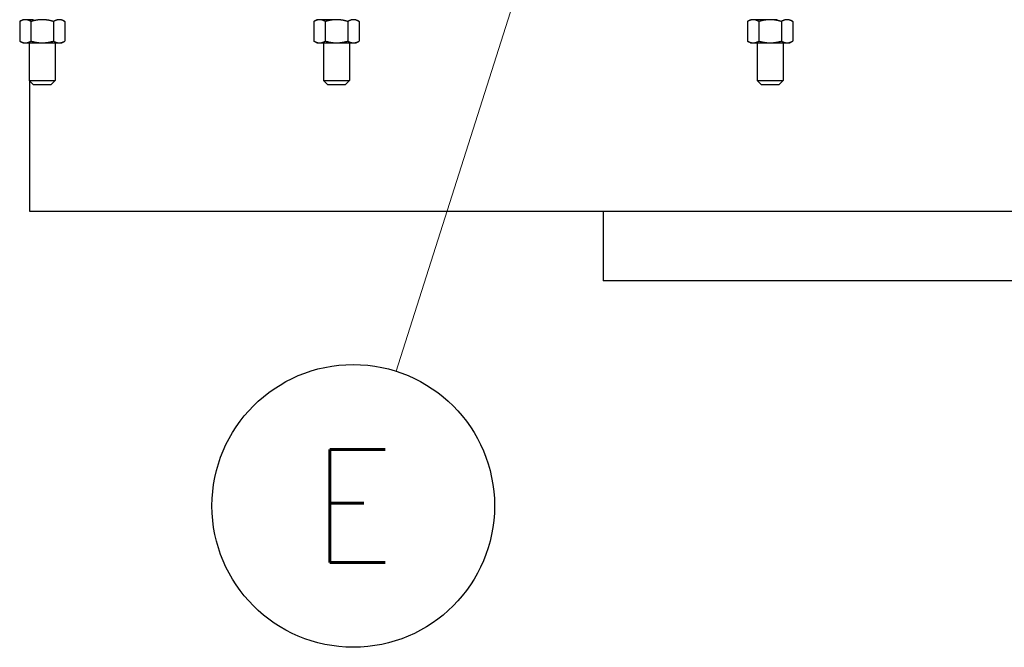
# Model space of a CAD drawing. Extents: x 0 to 796, y 0 to 496.
# Tile 4 of 222: x 106 to 134, y 184 to 202. Entities that reach past the tile are written whole.
import ezdxf
from ezdxf.enums import TextEntityAlignment as Align

# ---------------------------------------------------------------- set-up
doc = ezdxf.new("R2010")
doc.units = 0
doc.header["$LTSCALE"] = 12
doc.header["$MEASUREMENT"] = 0
doc.layers.get('0').update_dxf_attribs({"linetype": 'CONTINUOUS'})
doc.layers.add('D', color=2, linetype='CONTINUOUS')
doc.layers.add('Leader', color=41, linetype='CONTINUOUS', lineweight=13)
doc.styles.get("Standard").update_dxf_attribs({"font": 'SIMPLEX.SHX', "width": 0.875})

msp = doc.modelspace()

# ---------------------------------------------------------------- linework, layer by layer
for p, q in [((105.80828, 202.35578), (105.72126, 202.30554)), ((105.72126, 202.30554), (105.72126, 201.74102)), ((105.88364, 202.35578), (105.80828, 202.35578)), ((106.11562, 202.35578), (105.88364, 202.35578)), ((106.04602, 202.30554), (106.04602, 201.74102)), ((106.69554, 202.30554), (106.69554, 201.74102)), ((106.93328, 202.35578), (107.0203, 202.30554)), ((107.0203, 202.30554), (107.0203, 201.74102)), ((114.27114, 202.35578), (114.18413, 202.30554)), ((114.18413, 202.30554), (114.18413, 201.74102)), ((114.34651, 202.35578), (114.27803, 202.35578)), ((114.80443, 202.35578), (114.34651, 202.35578)), ((114.50888, 202.30554), (114.50888, 201.74102)), ((115.1584, 202.30554), (115.1584, 201.74102)), ((115.39614, 202.35578), (115.48316, 202.30554)), ((115.48316, 202.30554), (115.48316, 201.74102)), ((126.74008, 202.35578), (126.65306, 202.30554)), ((126.65306, 202.30554), (126.65306, 201.74102)), ((127.30258, 202.35578), (126.8307, 202.35578)), ((126.97782, 202.30554), (126.97782, 201.74102)), ((127.50437, 202.35578), (127.30258, 202.35578)), ((127.62734, 202.30554), (127.62734, 201.74102)), ((127.86508, 202.35578), (127.9521, 202.30554)), ((127.9521, 202.30554), (127.9521, 201.74102)), ((105.80828, 201.69078), (105.72126, 201.74102)), ((105.80828, 201.69078), (105.88364, 201.69078)), ((105.88364, 201.69078), (106.37078, 201.69078)), ((105.99578, 201.69078), (105.99578, 200.60578)), ((106.37078, 201.69078), (106.85792, 201.69078)), ((106.74578, 201.69078), (106.74578, 200.60578)), ((106.85792, 201.69078), (106.93328, 201.69078)), ((106.93328, 201.69078), (107.0203, 201.74102)), ((114.27114, 201.69078), (114.18413, 201.74102)), ((114.27114, 201.69078), (114.34651, 201.69078)), ((114.34651, 201.69078), (114.83364, 201.69078)), ((114.45864, 201.69078), (114.45864, 200.60578)), ((114.83364, 201.69078), (115.32078, 201.69078)), ((115.20864, 201.69078), (115.20864, 200.60578)), ((115.32078, 201.69078), (115.39614, 201.69078)), ((115.39614, 201.69078), (115.48316, 201.74102)), ((126.74008, 201.69078), (126.65306, 201.74102)), ((126.74008, 201.69078), (126.81544, 201.69078)), ((126.81544, 201.69078), (127.30258, 201.69078)), ((126.92758, 201.69078), (126.92758, 200.60578)), ((127.30258, 201.69078), (127.78972, 201.69078)), ((127.67758, 201.69078), (127.67758, 200.60578)), ((127.78972, 201.69078), (127.86508, 201.69078)), ((127.86508, 201.69078), (127.9521, 201.74102)), ((105.99578, 200.60578), (106.37078, 200.60578)), ((106.12078, 200.48078), (105.99578, 200.60578)), ((106.00229, 200.59927), (106.00229, 196.85578)), ((106.37078, 200.48078), (106.12078, 200.48078)), ((106.37078, 200.60578), (106.74578, 200.60578)), ((106.62078, 200.48078), (106.37078, 200.48078)), ((106.62078, 200.48078), (106.74578, 200.60578)), ((114.45864, 200.60578), (114.83364, 200.60578)), ((114.58364, 200.48078), (114.45864, 200.60578)), ((114.83364, 200.48078), (114.58364, 200.48078)), ((114.83364, 200.60578), (115.20864, 200.60578)), ((115.08364, 200.48078), (114.83364, 200.48078)), ((115.08364, 200.48078), (115.20864, 200.60578)), ((126.92758, 200.60578), (127.30258, 200.60578)), ((127.05258, 200.48078), (126.92758, 200.60578)), ((127.30258, 200.48078), (127.05258, 200.48078)), ((127.30258, 200.60578), (127.67758, 200.60578)), ((127.55258, 200.48078), (127.30258, 200.48078)), ((127.55258, 200.48078), (127.67758, 200.60578)), ((106.00229, 196.85578), (157.54079, 196.85578)), ((122.50229, 196.85578), (122.50229, 194.85578)), ((153.50229, 194.85578), (122.50229, 194.85578))]:
    msp.add_line(p, q)
for points in [[(105.88364, 202.35578), (105.80828, 202.35578), (105.72126, 202.30554)], [(106.04602, 202.30554), (105.959, 202.35578), (105.88364, 202.35578)], [(106.37078, 202.35578), (106.22006, 202.35578), (106.04602, 202.30554)], [(106.69554, 202.30554), (106.5215, 202.35578), (106.37078, 202.35578)], [(106.85792, 202.35578), (106.78256, 202.35578), (106.69554, 202.30554)], [(107.0203, 202.30554), (106.93328, 202.35578), (106.85792, 202.35578)], [(114.34651, 202.35578), (114.27114, 202.35578), (114.18413, 202.30554)], [(114.50888, 202.30554), (114.42187, 202.35578), (114.34651, 202.35578)], [(114.83364, 202.35578), (114.68292, 202.35578), (114.50888, 202.30554)], [(115.1584, 202.30554), (114.98437, 202.35578), (114.83364, 202.35578)], [(115.32078, 202.35578), (115.24542, 202.35578), (115.1584, 202.30554)], [(115.48316, 202.30554), (115.39614, 202.35578), (115.32078, 202.35578)], [(126.81544, 202.35578), (126.74008, 202.35578), (126.65306, 202.30554)], [(126.97782, 202.30554), (126.8908, 202.35578), (126.81544, 202.35578)], [(127.30258, 202.35578), (127.15186, 202.35578), (126.97782, 202.30554)], [(127.62734, 202.30554), (127.4533, 202.35578), (127.30258, 202.35578)], [(127.78972, 202.35578), (127.71436, 202.35578), (127.62734, 202.30554)], [(127.9521, 202.30554), (127.86508, 202.35578), (127.78972, 202.35578)], [(105.72126, 201.74102), (105.80828, 201.69078), (105.88364, 201.69078)], [(105.88364, 201.69078), (105.959, 201.69078), (106.04602, 201.74102)], [(106.04602, 201.74102), (106.22006, 201.69078), (106.37078, 201.69078)], [(106.37078, 201.69078), (106.5215, 201.69078), (106.69554, 201.74102)], [(106.69554, 201.74102), (106.78256, 201.69078), (106.85792, 201.69078)], [(106.85792, 201.69078), (106.93328, 201.69078), (107.0203, 201.74102)], [(114.18413, 201.74102), (114.27114, 201.69078), (114.34651, 201.69078)], [(114.34651, 201.69078), (114.42187, 201.69078), (114.50888, 201.74102)], [(114.50888, 201.74102), (114.68292, 201.69078), (114.83364, 201.69078)], [(114.83364, 201.69078), (114.98437, 201.69078), (115.1584, 201.74102)], [(115.1584, 201.74102), (115.24542, 201.69078), (115.32078, 201.69078)], [(115.32078, 201.69078), (115.39614, 201.69078), (115.48316, 201.74102)], [(126.65306, 201.74102), (126.74008, 201.69078), (126.81544, 201.69078)], [(126.81544, 201.69078), (126.8908, 201.69078), (126.97782, 201.74102)], [(126.97782, 201.74102), (127.15186, 201.69078), (127.30258, 201.69078)], [(127.30258, 201.69078), (127.4533, 201.69078), (127.62734, 201.74102)], [(127.62734, 201.74102), (127.71436, 201.69078), (127.78972, 201.69078)], [(127.78972, 201.69078), (127.86508, 201.69078), (127.9521, 201.74102)]]:
    msp.add_rational_spline(points, [1, 1.0379548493, 1], degree=2)
at = {"layer": 'D'}
msp.add_circle((115.31413, 188.38442), 4.0625, dxfattribs=at)
at = {"layer": 'Leader'}
msp.add_line((120.8517, 205.79328), (116.54557, 192.25578), dxfattribs=at)

# ---------------------------------------------------------------- texts
at = {"layer": 'D', "width": 0.875}
msp.add_text('E', height=3.25, dxfattribs=at).set_placement((115.31413, 188.38442), align=Align.MIDDLE)

doc.saveas('drawing.dxf')
